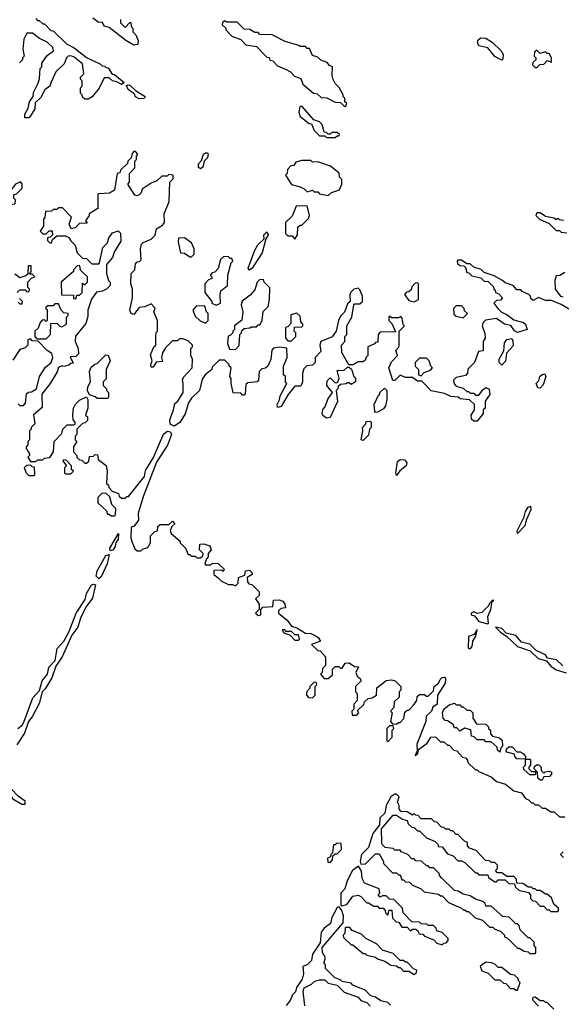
# Model space of a CAD drawing. Extents: x 2769579 to 2883812, y 684207 to 828660.
# Tile 202 of 256: x 2785234 to 2788325, y 760130 to 765754. Entities that reach past the tile are written whole.
import ezdxf

# ---------------------------------------------------------------- set-up
doc = ezdxf.new("R2010")
doc.units = 0

msp = doc.modelspace()

# ---------------------------------------------------------------- linework, layer by layer
at = {"layer": '0CON02XD'}
for points in [[(2785325, 765760), (2785335, 765750), (2785345, 765750), (2785365, 765730), (2785375, 765730), (2785411.7, 765691.7), (2785425, 765690), (2785500, 765615), (2785545, 765592.5), (2785615, 765537.5), (2785695, 765500), (2785705, 765490), (2785718.3, 765488.3), (2785725, 765480), (2785738.3, 765478.3), (2785761.7, 765441.7), (2785775, 765440), (2785830, 765395), (2785815, 765383.8), (2785788.8, 765398.8), (2785764.1, 765404.1), (2785745, 765422.5), (2785715, 765422.5), (2785687, 765363), (2785646.4, 765313.6), (2785625, 765300), (2785605, 765300), (2785591.7, 765311.7), (2785590, 765325), (2785580, 765335), (2785580, 765365), (2785590, 765375), (2785590, 765405), (2785580, 765415), (2785580, 765425), (2785600, 765445), (2785591.7, 765501.7), (2785545, 765540), (2785525, 765546.7), (2785510, 765545), (2785500, 765535), (2785488.3, 765501.7), (2785440, 765455), (2785413.6, 765396.4), (2785406.4, 765373.6), (2785377, 765353), (2785355, 765310), (2785321.7, 765278.3), (2785320, 765245), (2785296.1, 765203.9), (2785285, 765192.5), (2785263, 765193), (2785262.5, 765215), (2785281.7, 765248.3), (2785290, 765285), (2785310, 765315), (2785313, 765337), (2785339.3, 765390.7), (2785347, 765417), (2785350, 765475), (2785360, 765485), (2785360, 765505), (2785390.7, 765549.3), (2785427.5, 765575), (2785422.5, 765595), (2785390, 765625), (2785346.4, 765646.4), (2785307, 765677), (2785275, 765677.5), (2785257, 765643), (2785252.5, 765585), (2785260, 765545), (2785250, 765535), (2785250, 765525), (2785233, 765507)], [(2785810, 765755), (2785810, 765735), (2785835, 765710), (2785861.7, 765738.3), (2785868.3, 765738.3), (2785870, 765715), (2785880, 765705), (2785880, 765685), (2785897, 765667), (2785910, 765635), (2785908.3, 765611.7), (2785885, 765607.5), (2785840, 765635), (2785745, 765710), (2785717, 765717), (2785705, 765740), (2785685, 765737.5), (2785651.7, 765761.7)], [(2787095, 765260), (2787100, 765275), (2787090, 765285), (2787090, 765305), (2787080, 765315), (2787080, 765325), (2787057, 765367), (2787035, 765390), (2787023, 765413), (2787017.5, 765435), (2787020, 765485), (2787001.7, 765491.7), (2786988.3, 765508.3), (2786951.7, 765521.7), (2786935, 765540), (2786905, 765550), (2786888.3, 765588.3), (2786875, 765590), (2786865, 765600), (2786835, 765600), (2786827, 765607), (2786748.3, 765628.3), (2786675, 765667.5), (2786605, 765670), (2786595, 765680), (2786575, 765680), (2786547, 765697), (2786515, 765700), (2786475, 765740), (2786415, 765740), (2786405, 765747.5), (2786391.7, 765738.3), (2786390, 765725), (2786410, 765705), (2786410, 765695), (2786445, 765660), (2786495, 765640), (2786525, 765610), (2786585, 765600), (2786645, 765540), (2786658.3, 765538.3), (2786661.7, 765521.7), (2786678.3, 765518.3), (2786705, 765490), (2786755, 765470), (2786780, 765455), (2786801.7, 765431.7), (2786838.3, 765418.3), (2786850, 765385), (2786910, 765335), (2786930.7, 765330.7), (2786955, 765310), (2786987, 765307), (2787035, 765282.5), (2787065, 765280), (2787085, 765260), (2787095, 765260)], [(2787985, 765522.5), (2787945, 765543.3), (2787905, 765592.5), (2787854.1, 765604.1), (2787846.7, 765625), (2787851.2, 765638.8), (2787865, 765650), (2787895, 765647.5), (2787930, 765625), (2787982.5, 765575), (2787992.5, 765555), (2787991.7, 765528.3), (2787985, 765522.5)], [(2788185, 765480), (2788201.7, 765498.3), (2788225, 765500), (2788245, 765520), (2788268.3, 765511.7), (2788270, 765535), (2788255, 765560), (2788245, 765560), (2788235, 765570), (2788205, 765560), (2788185, 765580), (2788171.7, 765568.3), (2788170, 765545), (2788180, 765535), (2788180, 765525), (2788161.7, 765508.3), (2788160, 765495), (2788175, 765480), (2788185, 765480)], [(2785915, 765302.5), (2785895, 765312.5), (2785888.8, 765328.8), (2785853.3, 765355), (2785842.5, 765377.5), (2785855, 765382.5), (2785865, 765377.5), (2785895, 765350), (2785950, 765315), (2785945, 765303.3), (2785915, 765302.5)], [(2787035, 765080), (2787045, 765090), (2787055, 765090), (2787058.3, 765098.3), (2787045, 765110), (2787015, 765110), (2787005, 765100), (2786995, 765100), (2786985, 765110), (2786971.7, 765111.7), (2786960, 765155), (2786945, 765170), (2786911.7, 765181.7), (2786845, 765260), (2786831.7, 765258.3), (2786827.5, 765225), (2786835, 765200), (2786885, 765160), (2786898.3, 765158.3), (2786915, 765120), (2786945, 765090), (2786975, 765090), (2786985, 765080), (2787035, 765080)], [(2787948.3, 764208.3), (2787950, 764195), (2787968.3, 764188.3), (2787990, 764165), (2787978.3, 764151.7), (2787955, 764150), (2787940, 764135), (2787962.5, 764105), (2787983.8, 764083.8), (2788015, 764070), (2788055, 764040), (2788110, 764025), (2788120, 764015), (2788130, 763985), (2788075, 763967.5), (2788057, 763977), (2788037, 764007), (2788000, 764015), (2787955, 764047.5), (2787893, 764037), (2787880, 764025), (2787872.5, 764005), (2787888.3, 763961.7), (2787890, 763935), (2787880, 763915), (2787878.3, 763861.7), (2787851.7, 763858.3), (2787830, 763795), (2787791.7, 763758.3), (2787790, 763735), (2787778.3, 763721.7), (2787725, 763710), (2787710, 763695), (2787713, 763673), (2787725, 763660), (2787765, 763650), (2787785, 763630), (2787795, 763630), (2787805, 763620), (2787825, 763620), (2787835, 763610), (2787855, 763610), (2787878.3, 763641.7), (2787895, 763653.3), (2787913.6, 763643.6), (2787916.4, 763613.6), (2787890, 763575), (2787890, 763535), (2787880, 763525), (2787880, 763505), (2787845, 763460), (2787825, 763460), (2787813, 763473), (2787810, 763495), (2787830, 763525), (2787830, 763555), (2787801.7, 763581.7), (2787748.3, 763588.3), (2787737, 763597), (2787695, 763602.5), (2787659.3, 763619.3), (2787583, 763633), (2787528.3, 763688.3), (2787505, 763690), (2787475, 763710), (2787435, 763710), (2787405, 763722.5), (2787375, 763692.5), (2787363.6, 763693.6), (2787340, 763765), (2787355, 763800), (2787390, 763835), (2787380, 763865), (2787397, 763883), (2787400, 763895), (2787400, 763975), (2787430, 764005), (2787422.5, 764012.5), (2787417, 764047), (2787408.3, 764058.3), (2787395, 764050), (2787355, 764050), (2787345, 764060), (2787340, 764055), (2787340, 764035), (2787358.3, 764018.3), (2787378.3, 763971.7), (2787291.7, 763968.3), (2787280, 763955), (2787278.3, 763911.7), (2787265, 763910), (2787258.3, 763901.7), (2787220, 763885), (2787220, 763835), (2787210, 763825), (2787208.3, 763811.7), (2787195, 763800), (2787165, 763800), (2787137, 763783), (2787111.7, 763781.7), (2787073, 763853), (2787070, 763895), (2787090, 763915), (2787090, 763945), (2787100, 763955), (2787100, 764005), (2787130, 764055), (2787140, 764125), (2787145, 764130), (2787175, 764130), (2787190, 764145), (2787190, 764175), (2787175, 764210), (2787165, 764220), (2787140, 764215), (2787123, 764197), (2787118.3, 764181.7), (2787120, 764145), (2787105, 764130), (2787087, 764083), (2787065, 764060), (2787052.5, 764035), (2787040, 763975), (2787016.7, 763943.3), (2786952.5, 763915), (2786947.5, 763895), (2786951.7, 763858.3), (2786920, 763825), (2786920, 763795), (2786905, 763780), (2786873, 763777), (2786855, 763760), (2786847.5, 763735), (2786847.5, 763685), (2786840, 763665), (2786835, 763660), (2786805, 763660), (2786766.4, 763613.6), (2786726.7, 763545), (2786715, 763540), (2786705, 763540), (2786702.5, 763555), (2786717, 763583), (2786720, 763605), (2786757.5, 763675), (2786750, 763685), (2786750, 763715), (2786740, 763725), (2786740, 763775), (2786760, 763825), (2786758.3, 763878.3), (2786715, 763882.5), (2786681.7, 763878.3), (2786673, 763867), (2786666.4, 763813.6), (2786650, 763775), (2786637, 763763), (2786615, 763760), (2786600, 763745), (2786597.5, 763695), (2786590, 763685), (2786535, 763680), (2786525, 763670), (2786520, 763615), (2786515, 763610), (2786505, 763610), (2786495, 763620), (2786453, 763623), (2786440, 763675), (2786440, 763705), (2786432.5, 763715), (2786440, 763765), (2786430, 763775), (2786430, 763785), (2786411.7, 763801.7), (2786405, 763810), (2786371.7, 763808.3), (2786331.7, 763768.3), (2786330, 763755), (2786292.5, 763725), (2786275, 763700), (2786260, 763635), (2786215, 763592.5), (2786196.7, 763565), (2786178, 763502), (2786147.3, 763452.7), (2786115, 763432.5), (2786093.2, 763443.2), (2786090.8, 763469.2), (2786112.5, 763525), (2786118.3, 763561.7), (2786136.7, 763575), (2786165.8, 763625), (2786167.5, 763675), (2786162.5, 763695), (2786168.3, 763711.7), (2786217.5, 763765), (2786220, 763815), (2786210, 763835), (2786210, 763875), (2786220, 763885), (2786220, 763895), (2786195, 763920), (2786165, 763930), (2786145, 763930), (2786135, 763920), (2786105, 763920), (2786065, 763880), (2786048.3, 763851.7), (2786042.5, 763825), (2786048.3, 763801.7), (2786013, 763797), (2785995, 763770), (2785985, 763770), (2785982.5, 763785), (2785990, 763805), (2785980.7, 763839.3), (2786000, 763885), (2786010, 763895), (2786010, 763945), (2786013, 763967), (2786020, 763975), (2786020, 764035), (2786000, 764085), (2786007, 764107), (2785985, 764130), (2785947, 764113), (2785915, 764110), (2785885, 764070), (2785870, 764075), (2785862.5, 764095), (2785877.5, 764165), (2785877.5, 764215), (2785867.5, 764245), (2785870, 764305), (2785890, 764325), (2785895, 764360), (2785905, 764370), (2785918.3, 764371.7), (2785927, 764383), (2785922.5, 764445), (2785928.3, 764471.7), (2785938.3, 764481.7), (2785985, 764500), (2786007, 764523), (2786015, 764560), (2786049.3, 764580.7), (2786060, 764595), (2786057.5, 764645), (2786087.5, 764715), (2786090, 764825), (2786110, 764845), (2786110, 764865), (2786085, 764870), (2786075, 764860), (2786045, 764860), (2786017, 764833), (2785985, 764820), (2785933.6, 764786.4), (2785926.1, 764763.9), (2785915, 764752.5), (2785905, 764747.5), (2785891.7, 764751.7), (2785850, 764815), (2785860, 764825), (2785860, 764875), (2785891.7, 764908.3), (2785890, 764945), (2785900, 764955), (2785900, 764975), (2785907.5, 764985), (2785895, 765000), (2785885, 765000), (2785875, 764990), (2785870, 764965), (2785850, 764945), (2785848.3, 764931.7), (2785810, 764895), (2785805, 764880), (2785790, 764875), (2785775, 764780), (2785747, 764763), (2785685, 764760), (2785680, 764755), (2785680, 764675), (2785630, 764645), (2785630, 764635), (2785610, 764605), (2785618.3, 764591.7), (2785575, 764590), (2785550, 764565), (2785528.3, 764558.3), (2785516.7, 764585), (2785530, 764625), (2785478.3, 764678.3), (2785455, 764680), (2785445, 764670), (2785425, 764670), (2785415, 764660), (2785381.7, 764658.3), (2785377, 764623), (2785370, 764615), (2785370, 764575), (2785350, 764545), (2785365, 764530), (2785385, 764530), (2785401.7, 764548.3), (2785418.3, 764548.3), (2785420, 764525), (2785408.3, 764511.7), (2785391.7, 764508.3), (2785391.7, 764491.7), (2785405, 764480), (2785415, 764480), (2785421.7, 764498.3), (2785445, 764520), (2785495, 764520), (2785515, 764510), (2785525, 764490), (2785550, 764465), (2785561.7, 764421.7), (2785591.7, 764391.7), (2785615, 764390), (2785645, 764360), (2785685, 764360), (2785690, 764365), (2785708.3, 764451.7), (2785735, 764480), (2785743, 764507), (2785763.3, 764536.7), (2785795, 764547.5), (2785810, 764535), (2785811.7, 764488.3), (2785775, 764430), (2785762.5, 764395), (2785730, 764355), (2785730, 764305), (2785740, 764265), (2785750, 764255), (2785750, 764235), (2785730, 764215), (2785707, 764203), (2785673, 764197), (2785643, 764157), (2785622.5, 764095), (2785621.7, 764058.3), (2785611.7, 764018.3), (2785553, 763947), (2785550, 763915), (2785567.5, 763875), (2785570, 763845), (2785555, 763830), (2785521.7, 763828.3), (2785538.3, 763791.7), (2785525, 763790), (2785515, 763780), (2785485, 763772.5), (2785475, 763777.5), (2785455, 763767.5), (2785447, 763743), (2785407.5, 763675), (2785360, 763615), (2785361.7, 763538.3), (2785313, 763497), (2785320, 763445), (2785300, 763425), (2785300, 763415), (2785290, 763405), (2785290, 763355), (2785280, 763345), (2785280, 763325), (2785270, 763315), (2785270, 763305), (2785290, 763275), (2785290, 763265), (2785280, 763255), (2785295, 763230), (2785325, 763230), (2785335, 763240), (2785365, 763240), (2785375, 763250), (2785405, 763252.5), (2785427.5, 763285), (2785430, 763345), (2785475, 763390), (2785480, 763415), (2785505, 763440), (2785545, 763440), (2785550, 763445), (2785550, 763455), (2785538.3, 763468.3), (2785536.7, 763495), (2785540, 763535), (2785553, 763557), (2785575, 763580), (2785615, 763600), (2785622.5, 763585), (2785622.5, 763535), (2785610, 763495), (2785620, 763485), (2785620, 763465), (2785608.3, 763451.7), (2785591.7, 763448.3), (2785560, 763415), (2785560, 763385), (2785550, 763375), (2785550, 763355), (2785560, 763345), (2785540, 763315), (2785540, 763285), (2785560, 763265), (2785560, 763255), (2785575, 763240), (2785588.3, 763238.3), (2785605, 763220), (2785615, 763220), (2785628.3, 763231.7), (2785631.7, 763258.3), (2785655, 763260), (2785665, 763270), (2785678.3, 763268.3), (2785681.7, 763241.7), (2785727, 763207), (2785732.5, 763175), (2785730, 763105), (2785740, 763095), (2785741.7, 763081.7), (2785761.7, 763061.7), (2785798.3, 763048.3), (2785801.7, 763031.7), (2785815, 763020), (2785835, 763020), (2785845, 763030), (2785855, 763030), (2785946.2, 763145), (2785951.9, 763178.1), (2785997.1, 763252.9), (2786054.2, 763385.8), (2786075, 763404), (2786095, 763400), (2786100, 763385), (2786077.1, 763322.9), (2786014.3, 763225.7), (2785940, 763035), (2785910, 762935), (2785912.5, 762895), (2785885, 762860), (2785870, 762855), (2785867.5, 762795), (2785873, 762773), (2785891.7, 762731.7), (2785905, 762720), (2785925, 762720), (2785935, 762730), (2785965, 762740), (2785980, 762765), (2785980, 762805), (2786005, 762830), (2786020, 762835), (2786021.7, 762858.3), (2786035, 762870), (2786085, 762870), (2786105, 762890), (2786120, 762875), (2786101.7, 762858.3), (2786093, 762837), (2786098.3, 762818.3), (2786150, 762775), (2786150, 762765), (2786180, 762735), (2786195, 762700), (2786205, 762700), (2786215, 762690), (2786235, 762690), (2786245, 762680), (2786265, 762680), (2786278.3, 762691.7), (2786280, 762705), (2786260, 762725), (2786261.7, 762758.3), (2786285, 762760), (2786319.3, 762749.3), (2786327.5, 762725), (2786310, 762705), (2786310, 762685), (2786300, 762675), (2786290, 762645), (2786295, 762640), (2786325, 762640), (2786335, 762650), (2786367, 762647), (2786400, 762615), (2786395, 762602.5), (2786385, 762610), (2786341.7, 762608.3), (2786342.5, 762585), (2786366.4, 762566.4)], [(2786265, 764902.5), (2786255, 764910), (2786255, 764930), (2786270.7, 764949.3), (2786283.3, 764985), (2786295, 764993.3), (2786305, 764992.5), (2786310, 764985), (2786305.9, 764964.1), (2786287.5, 764945), (2786278.3, 764911.7), (2786265, 764902.5)], [(2786995, 764750), (2787013, 764767), (2787058.3, 764781.7), (2787072.5, 764815), (2787071.7, 764841.7), (2787060, 764855), (2787057, 764877), (2787007, 764917), (2786935, 764942.5), (2786905, 764940), (2786895, 764950), (2786845, 764950), (2786810, 764940), (2786798.3, 764921.7), (2786781.7, 764918.3), (2786761.7, 764898.3), (2786760, 764875), (2786750, 764865), (2786785, 764813.3), (2786835, 764800), (2786858.3, 764788.3), (2786875, 764770), (2786905, 764780), (2786915, 764770), (2786935, 764770), (2786945, 764760), (2786995, 764750)], [(2785155, 764670), (2785181.7, 764698.3), (2785208.3, 764701.7), (2785210, 764725), (2785200, 764735), (2785200, 764755), (2785215, 764760), (2785248.3, 764791.7), (2785247, 764817), (2785238.3, 764828.3), (2785210, 764815), (2785178.3, 764771.7), (2785141.7, 764758.3), (2785150, 764745), (2785150, 764705), (2785140, 764695), (2785140, 764675), (2785155, 764670)], [(2786805, 764500), (2786820, 764525), (2786821.7, 764568.3), (2786835, 764580), (2786845, 764580), (2786881.7, 764618.3), (2786887.5, 764635), (2786875, 764690), (2786811.7, 764688.3), (2786788.3, 764631.7), (2786750, 764595), (2786751.7, 764531.7), (2786765, 764520), (2786788.3, 764518.3), (2786805, 764500)], [(2788337, 764607), (2788315, 764610), (2788305, 764620), (2788295, 764610), (2788285, 764620), (2788235, 764630), (2788205, 764650), (2788185, 764650), (2788180, 764635), (2788200, 764615), (2788255, 764590), (2788295, 764550), (2788315, 764550), (2788325, 764540), (2788357, 764537)], [(2786215, 764400), (2786230, 764415), (2786230, 764445), (2786215, 764480), (2786175, 764507.5), (2786140, 764505), (2786137.5, 764485), (2786151.7, 764421.7), (2786175, 764420), (2786205, 764400), (2786215, 764400)], [(2786545, 764322.5), (2786537.5, 764335), (2786575, 764437.5), (2786592.7, 764467.3), (2786628.3, 764501.7), (2786626.7, 764525), (2786645, 764542.5), (2786652.5, 764525), (2786638.3, 764501.7), (2786617.1, 764422.9), (2786560, 764335), (2786545, 764322.5)], [(2786355, 764122.5), (2786380, 764135), (2786377.5, 764185), (2786382.5, 764205), (2786420, 764235), (2786422.5, 764295), (2786440, 764365), (2786450, 764375), (2786445, 764390), (2786435, 764390), (2786425, 764400), (2786398.3, 764401.7), (2786380, 764385), (2786367, 764333), (2786348.3, 764311.7), (2786331.7, 764308.3), (2786320, 764295), (2786330, 764285), (2786330, 764275), (2786311.7, 764268.3), (2786290, 764245), (2786290, 764195), (2786330, 764145), (2786330, 764135), (2786355, 764122.5)], [(2785220, 764195), (2785235, 764210), (2785265, 764210), (2785275, 764200), (2785288.3, 764201.7), (2785290, 764215), (2785280, 764225), (2785280, 764255), (2785301.7, 764278.3), (2785320, 764285), (2785305, 764300), (2785290, 764300), (2785300, 764315), (2785298.3, 764348.3), (2785281.7, 764348.3), (2785280, 764300), (2785268.3, 764291.7), (2785235, 764280), (2785205, 764300)], [(2785555, 764160), (2785560, 764180), (2785575, 764180), (2785590, 764195), (2785591.7, 764248.3), (2785605, 764240), (2785620, 764255), (2785620, 764285), (2785581.7, 764321.7), (2785575, 764350), (2785561.7, 764348.3), (2785540, 764325), (2785540, 764315), (2785470, 764255), (2785471.7, 764181.7), (2785540, 764180), (2785541.7, 764161.7), (2785555, 764160)], [(2788375, 764097.5), (2788325, 764127.5), (2788269.3, 764149.3), (2788235, 764150), (2788195, 764167.5), (2788165, 764150), (2788151.7, 764161.7), (2788150, 764175), (2788140, 764185), (2788101.7, 764201.7), (2788095, 764210), (2788071.7, 764211.7), (2788050, 764235), (2788005, 764250), (2787990, 764265), (2787941.7, 764291.7), (2787885, 764310), (2787867, 764327), (2787825, 764340), (2787805, 764360), (2787785, 764360), (2787755, 764380), (2787735, 764380), (2787730, 764375), (2787731.7, 764361.7), (2787745, 764350), (2787768.3, 764348.3), (2787777.5, 764337.5), (2787785, 764310), (2787797, 764307), (2787815, 764290), (2787865, 764280), (2787885, 764260), (2787908.3, 764258.3), (2787938.3, 764228.3), (2787940, 764215), (2787948.3, 764208.3)], [(2786465, 763870), (2786487, 763893), (2786490, 763955), (2786500, 763965), (2786501.7, 763978.3), (2786515, 763990), (2786547, 763993), (2786555, 764000), (2786585, 764000), (2786595, 764010), (2786605, 764010), (2786617.5, 764035), (2786623, 764087), (2786652.5, 764115), (2786660, 764155), (2786661.7, 764221.7), (2786630, 764255), (2786625, 764270), (2786603, 764267), (2786590, 764255), (2786575, 764210), (2786549.3, 764180.7), (2786503.9, 764146.1), (2786497.5, 764125), (2786507.5, 764085), (2786501.7, 764038.3), (2786460, 764005), (2786460, 763985), (2786450, 763975), (2786450, 763965), (2786435, 763950), (2786423, 763947), (2786420, 763905), (2786431.7, 763871.7), (2786465, 763870)], [(2788345, 764310), (2788317, 764293), (2788295, 764290), (2788287.5, 764265), (2788290, 764215), (2788320, 764175), (2788335, 764170)], [(2787485, 764142.5), (2787510, 764155), (2787510, 764245), (2787505, 764250), (2787491.7, 764248.3), (2787471.7, 764228.3), (2787468.3, 764211.7), (2787455, 764200), (2787441.7, 764198.3), (2787430, 764185), (2787455, 764150), (2787485, 764142.5)], [(2785225, 764140), (2785235, 764130), (2785248.3, 764131.7), (2785250, 764145), (2785231.7, 764161.7)], [(2785385, 763930), (2785410, 763955), (2785411.7, 764018.3), (2785445, 764020), (2785463, 764003), (2785475, 764000), (2785500, 764015), (2785500, 764055), (2785510, 764065), (2785510, 764075), (2785485, 764080), (2785470, 764095), (2785455, 764130), (2785435, 764130), (2785425, 764120), (2785395, 764120), (2785381.7, 764108.3), (2785390, 764095), (2785390, 764035), (2785385, 764030), (2785375, 764040), (2785361.7, 764038.3), (2785350, 764025), (2785338.3, 763991.7), (2785320, 763975), (2785320, 763945), (2785331.7, 763931.7), (2785385, 763930)], [(2786295, 764020), (2786310, 764035), (2786310, 764075), (2786300, 764085), (2786290, 764115), (2786285, 764120), (2786241.7, 764118.3), (2786222.5, 764095), (2786235, 764060), (2786263, 764033), (2786295, 764020)], [(2787765, 764050), (2787790, 764075), (2787771.7, 764091.7), (2787770, 764105), (2787755, 764120), (2787725, 764120), (2787710, 764105), (2787711.7, 764071.7), (2787725, 764060), (2787765, 764050)], [(2786785, 763920), (2786810, 763945), (2786810, 763965), (2786800, 763975), (2786801.7, 763998.3), (2786845, 764000), (2786850, 764005), (2786850, 764015), (2786838.3, 764028.3), (2786835, 764060), (2786815, 764077.5), (2786781.7, 764068.3), (2786781.7, 764018.3), (2786765, 764000), (2786750, 763995), (2786750, 763935), (2786765, 763920), (2786785, 763920)], [(2787985, 763780), (2787970, 763795), (2787970, 763815), (2787997.5, 763862.5), (2788001.2, 763908.8), (2788015, 763927.5), (2788042.5, 763932.5), (2788049.3, 763919.3), (2788049.5, 763890.5), (2788011.7, 763848.3), (2788007, 763803), (2787985, 763780)], [(2785255, 763550), (2785267, 763563), (2785273, 763617), (2785283, 763627), (2785301.7, 763628.3), (2785330, 763645), (2785347.5, 763715), (2785380.7, 763769.3), (2785413.3, 763795), (2785422.5, 763825), (2785416.4, 763846.4), (2785390, 763865), (2785338.3, 763918.3), (2785305, 763920), (2785295, 763930), (2785280, 763925), (2785280, 763895), (2785265, 763880), (2785235, 763870), (2785195, 763810)], [(2785735, 763590), (2785675, 763590), (2785665, 763600), (2785631.7, 763611.7), (2785620, 763635), (2785623, 763657), (2785637.5, 763685), (2785632.5, 763745), (2785641.7, 763768.3), (2785663, 763787), (2785675, 763790), (2785725, 763840), (2785738.3, 763838.3), (2785750, 763805), (2785727.5, 763755), (2785727, 763703), (2785710, 763685), (2785710, 763665), (2785730, 763645), (2785730, 763635), (2785740, 763625), (2785740, 763595), (2785735, 763590)], [(2787525, 763720), (2787541.7, 763738.3), (2787578.3, 763751.7), (2787590, 763765), (2787580, 763775), (2787570, 763805), (2787555, 763820), (2787515, 763820), (2787490, 763795), (2787490, 763775), (2787510, 763755), (2787510, 763725), (2787525, 763720)], [(2786985, 763477.5), (2786963.6, 763493.6), (2786960, 763505), (2786963, 763527), (2786976.7, 763543.3), (2786993, 763587), (2787020, 763625), (2786987.5, 763665), (2786988.3, 763691.7), (2787005, 763707.5), (2787035, 763680), (2787048.3, 763681.7), (2787057.5, 763705), (2787045, 763750), (2787085, 763752.5), (2787105, 763770), (2787115, 763770), (2787127, 763757), (2787140, 763715), (2787150, 763705), (2787150, 763685), (2787125, 763670), (2787115, 763680), (2787105, 763680), (2787097, 763673), (2787065, 763670), (2787051.7, 763658.3), (2787050, 763645), (2787040, 763635), (2787047, 763573), (2787005, 763482.5), (2786985, 763477.5)], [(2788205, 763650), (2788191.7, 763651.7), (2788182.5, 763675), (2788196.7, 763693.3), (2788202.5, 763715), (2788215, 763727.5), (2788231.7, 763731.7), (2788237.5, 763715), (2788221.7, 763668.3), (2788205, 763650)], [(2787265, 763510), (2787260, 763515), (2787257.5, 763555), (2787281.7, 763608.3), (2787290, 763615), (2787290, 763625), (2787315, 763650), (2787330, 763635), (2787330, 763585), (2787321.7, 763548.3), (2787309.3, 763530.7), (2787275, 763512.5), (2787265, 763510)], [(2785225, 763560), (2785235, 763550), (2785255, 763550)], [(2787195, 763350), (2787182.5, 763355), (2787192.5, 763405), (2787190, 763425), (2787210, 763445), (2787211.7, 763458.3), (2787235, 763460), (2787240, 763455), (2787240, 763425), (2787230, 763415), (2787225, 763380), (2787195, 763350)], [(2785315, 763150), (2785320, 763155), (2785318.3, 763198.3), (2785305, 763200), (2785295, 763210), (2785271.7, 763208.3), (2785260, 763195), (2785270, 763165), (2785285, 763150), (2785315, 763150)], [(2785525, 763160), (2785540, 763175), (2785530, 763185), (2785530, 763205), (2785498.3, 763238.3), (2785485, 763240), (2785480, 763235), (2785500, 763205), (2785490, 763195), (2785490, 763165), (2785495, 763160), (2785525, 763160)], [(2787385, 763150), (2787380, 763165), (2787389.3, 763230.7), (2787405, 763241.2), (2787430.7, 763240.7), (2787442.5, 763225), (2787440, 763205), (2787403.3, 763176.7), (2787385, 763150)], [(2785775, 762920), (2785780, 762925), (2785781.7, 762961.7), (2785760, 762985), (2785748.3, 763028.3), (2785725, 763050), (2785701.7, 763048.3), (2785680, 763025), (2785680, 762995), (2785728.3, 762948.3), (2785735, 762930), (2785745, 762930), (2785755, 762920), (2785775, 762920)], [(2788075, 762820), (2788073.3, 762835), (2788113.8, 762915), (2788120, 762945), (2788135, 762968.8), (2788150, 762975), (2788152, 762955), (2788124, 762896), (2788116.4, 762863.6), (2788075, 762820)], [(2785750, 762720), (2785748.8, 762735), (2785798.3, 762818.3), (2785796, 762785), (2785782.5, 762767.5), (2785778, 762745), (2785765, 762723.3), (2785750, 762720)], [(2785685, 762560), (2785670, 762575), (2785676.2, 762605), (2785725, 762692.5), (2785745, 762700), (2785733.8, 762645), (2785699.2, 762570.8), (2785685, 762560)], [(2786366.4, 762566.4), (2786385, 762547.5), (2786425, 762527.5), (2786447.5, 762527.5), (2786465, 762520), (2786480, 762535), (2786481.7, 762568.3), (2786518.3, 762581.7), (2786523.3, 762606.7), (2786545, 762610), (2786560, 762595), (2786560, 762585), (2786531.7, 762568.3), (2786533, 762543), (2786541.7, 762531.7), (2786558.3, 762528.3), (2786600, 762485), (2786600, 762465), (2786580, 762445), (2786600, 762415), (2786600, 762385), (2786580, 762365), (2786595, 762350), (2786610, 762355), (2786610, 762385), (2786621.7, 762398.3), (2786678.3, 762401.7), (2786681.7, 762438.3), (2786715, 762440), (2786735, 762432.5), (2786747.5, 762415), (2786750, 762395), (2786725, 762390), (2786711.7, 762378.3), (2786710, 762365), (2786760, 762325), (2786785, 762290), (2786815, 762280), (2786865, 762250), (2786895, 762247.5), (2786925, 762232.5), (2786937.5, 762225), (2786950, 762205), (2786900, 762185), (2786935, 762150), (2786948.3, 762148.3), (2786980, 762115), (2786980, 762065), (2786961.7, 762048.3), (2786960, 762025), (2786950, 762015), (2786971.7, 761991.7), (2786995, 761990), (2787018.3, 762011.7), (2787020, 762045), (2787035, 762060), (2787055, 762060), (2787065, 762050), (2787075, 762050), (2787091.7, 762078.3), (2787115, 762080), (2787145, 762060), (2787168.3, 762058.3), (2787152.5, 762025), (2787160, 762005), (2787178.3, 761988.3), (2787180, 761975), (2787150, 761945), (2787150, 761915), (2787160, 761905), (2787160, 761865), (2787140, 761845), (2787140, 761815), (2787130, 761805), (2787131.7, 761781.7), (2787158.3, 761781.7), (2787170, 761795), (2787161.7, 761808.3), (2787198.3, 761841.7), (2787201.7, 761858.3), (2787223, 761877), (2787245, 761880), (2787270, 761895), (2787271.7, 761938.3), (2787325, 761980), (2787355, 761982.5), (2787377, 761977), (2787410, 761945), (2787410, 761925), (2787400, 761915), (2787400, 761885), (2787371.7, 761858.3), (2787370, 761825), (2787350, 761805), (2787360, 761795), (2787350, 761745), (2787361.7, 761731.7), (2787385, 761730), (2787395, 761740), (2787405, 761740), (2787427, 761763), (2787431.7, 761798.3), (2787445, 761810), (2787455, 761810), (2787481.7, 761838.3), (2787500, 761865), (2787501.7, 761888.3), (2787515, 761900), (2787545, 761900), (2787555, 761890), (2787565, 761890), (2787595, 761920), (2787600, 761945), (2787623.3, 761965), (2787634.2, 761985.8), (2787645, 761996.7), (2787658.3, 761998.3), (2787665, 761990), (2787663.1, 761965), (2787618, 761895), (2787615.8, 761844.2), (2787592.3, 761827.7), (2787583.8, 761805), (2787554, 761776), (2787551.2, 761745), (2787500, 761615), (2787501.7, 761578.3), (2787491.7, 761551.7), (2787507, 761563), (2787510, 761585), (2787559.3, 761620.7), (2787580, 761655), (2787607, 761657), (2787635, 761630), (2787655, 761630), (2787675, 761610), (2787685, 761610), (2787711.7, 761581.7), (2787728.3, 761578.3), (2787761.7, 761541.7), (2787778.3, 761538.3), (2787790, 761525), (2787791.7, 761511.7), (2787835, 761470), (2787845, 761470), (2787855, 761460), (2787925, 761430), (2787955, 761402.5), (2788007, 761387), (2788055, 761350), (2788097, 761337), (2788120, 761305), (2788138.3, 761298.3), (2788155, 761280), (2788165, 761280), (2788175, 761270), (2788195, 761270), (2788215, 761250), (2788235, 761250), (2788265, 761230), (2788285, 761230), (2788315, 761200), (2788345, 761200)], [(2785222.5, 761705), (2785247.5, 761725), (2785258, 761742), (2785309.3, 761880.7), (2785346.7, 761923.3), (2785362, 761978), (2785393.3, 762015), (2785400, 762055), (2785436.4, 762093.6), (2785448.3, 762161.7), (2785486, 762204), (2785513.9, 762256.1), (2785556.1, 762363.9), (2785608.3, 762441.7), (2785614.2, 762475.8), (2785643.3, 762525), (2785655, 762530), (2785666.7, 762525), (2785649.5, 762450.5), (2785610.8, 762399.2), (2785580, 762335), (2785565.8, 762284.2), (2785531.7, 762238.3), (2785476.2, 762115), (2785439.5, 762060.5), (2785416.2, 761995), (2785378.8, 761931.2), (2785362.5, 761915), (2785345, 761847.5), (2785305, 761772.5), (2785283.3, 761745), (2785261.2, 761678.8), (2785218.3, 761611.7)], [(2787905, 762303.3), (2787910, 762305), (2787906.2, 762345), (2787922.5, 762385), (2787930, 762430), (2787940, 762435), (2787935, 762440), (2787915, 762420), (2787910, 762405), (2787872.3, 762367.7), (2787845, 762361.2), (2787825, 762372.5), (2787810, 762365), (2787810, 762355), (2787828.8, 762348.8), (2787855, 762316.7), (2787905, 762303.3)], [(2786825, 762210), (2786830, 762215), (2786825, 762240), (2786805, 762240), (2786785, 762260), (2786755, 762260), (2786745, 762270), (2786731.7, 762268.3), (2786741.7, 762251.7), (2786778.3, 762238.3), (2786805, 762210), (2786825, 762210)], [(2787805, 762160), (2787817, 762173), (2787820, 762205), (2787837, 762233), (2787845, 762270), (2787828.3, 762241.7), (2787795, 762230), (2787793.6, 762163.6), (2787805, 762160)], [(2788333.9, 762063.9), (2788297.1, 762097.1), (2788247, 762107), (2788235, 762126.7), (2788181.2, 762151.2), (2788145, 762186.2), (2788097.7, 762197.7), (2788065.7, 762235.7), (2788010, 762250), (2787985, 762276.7), (2787950, 762285), (2787977.5, 762255), (2788015, 762230), (2788074.2, 762174.2), (2788148, 762148), (2788192.5, 762105), (2788241.2, 762091.2), (2788265, 762060.8), (2788295, 762040), (2788353.3, 762023.3)], [(2786905, 761880), (2786920, 761895), (2786920, 761945), (2786930, 761955), (2786925, 761970), (2786911.7, 761968.3), (2786890, 761945), (2786890, 761935), (2786873, 761917), (2786870, 761905), (2786870, 761895), (2786881.7, 761881.7), (2786905, 761880)], [(2787975, 761570), (2787961.7, 761581.7), (2787958.3, 761598.3), (2787925, 761630), (2787895, 761630), (2787885, 761640), (2787845, 761640), (2787828.3, 761658.3), (2787811.7, 761661.7), (2787808.3, 761698.3), (2787775, 761707.5), (2787745, 761690), (2787728.3, 761708.3), (2787715, 761710), (2787708.3, 761728.3), (2787675, 761750), (2787661.7, 761751.7), (2787650, 761765), (2787647.5, 761795), (2787653.9, 761816.1), (2787685, 761840), (2787715, 761850), (2787725, 761840), (2787745, 761840), (2787755, 761830), (2787765, 761830), (2787785, 761810), (2787805, 761810), (2787820, 761795), (2787820, 761765), (2787841.7, 761731.7), (2787895, 761730), (2787910, 761715), (2787910, 761705), (2787920, 761695), (2787920, 761675), (2787931.7, 761661.7), (2787971.7, 761651.7), (2787988.3, 761638.3), (2787990, 761605), (2787980, 761595), (2787975, 761570)], [(2787335, 761630), (2787360, 761655), (2787360, 761695), (2787370, 761705), (2787365, 761720), (2787345, 761720), (2787330, 761705), (2787330, 761635), (2787335, 761630)], [(2788120, 761530), (2788115, 761530), (2788071.7, 761531.7), (2788060, 761545), (2788058.3, 761558.3), (2788015, 761570), (2788010, 761575), (2788011.7, 761588.3), (2788025, 761600), (2788045, 761600), (2788071.7, 761571.7), (2788091.7, 761571.7), (2788110, 761560), (2788120, 761545), (2788120, 761530)], [(2788175, 761440), (2788145, 761440), (2788111.7, 761471.7), (2788110, 761485), (2788120, 761495), (2788120, 761530), (2788145, 761530), (2788150, 761525), (2788150, 761495), (2788140, 761485), (2788140, 761475), (2788155, 761460), (2788180, 761460), (2788175, 761440)], [(2788215, 761410), (2788205, 761410), (2788191.7, 761421.7), (2788190, 761455), (2788170, 761475), (2788171.7, 761488.3), (2788183, 761497), (2788197, 761497), (2788210, 761485), (2788210, 761465), (2788225, 761450), (2788232.5, 761457.5), (2788255, 761462.5), (2788270, 761455), (2788270, 761445), (2788258.3, 761431.7), (2788225, 761430), (2788215, 761410)], [(2785265, 761272.5), (2785265, 761290), (2785227, 761317), (2785185, 761360), (2785171.7, 761348.3), (2785193.6, 761303.6), (2785245, 761272.5), (2785265, 761272.5)], [(2788175, 760420), (2788180, 760425), (2788180, 760455), (2788170, 760465), (2788170, 760485), (2788145, 760510), (2788135, 760510), (2788090, 760555), (2788085, 760580), (2788075, 760590), (2788065, 760590), (2788028.3, 760628.3), (2787991.7, 760631.7), (2787925, 760690), (2787895, 760690), (2787890, 760705), (2787877, 760717), (2787835, 760730), (2787805, 760750), (2787765, 760760), (2787737, 760777), (2787715, 760780), (2787641.7, 760851.7), (2787630, 760865), (2787630, 760875), (2787595, 760910), (2787575, 760910), (2787565, 760920), (2787555, 760920), (2787527, 760947), (2787495, 760950), (2787485, 760960), (2787471.7, 760961.7), (2787450, 760985), (2787411.7, 761001.7), (2787405, 761010), (2787375, 761010), (2787365, 761020), (2787320, 761025), (2787303, 761043), (2787300, 761055), (2787298.3, 761131.7), (2787365, 761210), (2787385, 761210), (2787418.3, 761188.3), (2787445, 761180), (2787451.7, 761161.7), (2787471.7, 761141.7), (2787485, 761140), (2787505, 761120), (2787515, 761120), (2787555, 761080), (2787605, 761060), (2787620, 761045), (2787621.7, 761031.7), (2787645, 761030), (2787675, 760990), (2787708.3, 760978.3), (2787735, 760950), (2787755, 760950), (2787775, 760940), (2787835, 760880), (2787845, 760880), (2787855, 760870), (2787905, 760870), (2787910, 760855), (2787945, 760830), (2787955, 760830), (2787965, 760840), (2788005, 760840), (2788025, 760820), (2788058.3, 760818.3), (2788061.7, 760801.7), (2788081.7, 760781.7), (2788138.3, 760768.3), (2788150, 760755), (2788150, 760735), (2788161.7, 760721.7), (2788178.3, 760718.3), (2788205, 760690), (2788225, 760690), (2788245, 760670), (2788255, 760670), (2788265, 760660), (2788305, 760660), (2788310, 760665), (2788308.3, 760678.3), (2788281.7, 760701.7), (2788268.3, 760738.3), (2788245, 760760), (2788235, 760760), (2788205, 760780), (2788185, 760780), (2788175, 760790), (2788165, 760790), (2788155, 760800), (2788135, 760800), (2788105, 760820), (2788071.7, 760821.7), (2788070, 760845), (2788055, 760860), (2788015, 760860), (2787985, 760880), (2787961.7, 760881.7), (2787950, 760895), (2787960, 760905), (2787960, 760925), (2787945, 760940), (2787925, 760940), (2787915, 760950), (2787891.7, 760951.7), (2787838.3, 761008.3), (2787801.7, 761021.7), (2787790, 761035), (2787790, 761055), (2787771.7, 761061.7), (2787735, 761100), (2787725, 761100), (2787705, 761120), (2787695, 761120), (2787685, 761130), (2787665, 761130), (2787655, 761140), (2787641.7, 761141.7), (2787615, 761170), (2787601.7, 761171.7), (2787585, 761190), (2787525, 761190), (2787508.3, 761208.3), (2787495, 761210), (2787485, 761220), (2787475, 761210), (2787445, 761230), (2787411.7, 761231.7), (2787400, 761245), (2787400, 761265), (2787390, 761285), (2787400, 761315), (2787385, 761330), (2787375, 761330), (2787352.5, 761315), (2787326.2, 761265), (2787317.5, 761222.5), (2787290, 761195), (2787287.5, 761155), (2787250, 761105), (2787224, 761025), (2787184.2, 760985), (2787176.2, 760945), (2787180, 760930), (2787208.3, 760931.7), (2787265, 760990), (2787285, 760990), (2787310, 760945), (2787310, 760935), (2787361.7, 760881.7), (2787385, 760880), (2787395, 760870), (2787405, 760870), (2787415, 760840), (2787425, 760840), (2787435, 760830), (2787458.3, 760828.3), (2787475, 760810), (2787525, 760790), (2787543, 760773), (2787625, 760760), (2787635, 760750), (2787645, 760750), (2787681.7, 760711.7), (2787755, 760680), (2787765, 760670), (2787775, 760670), (2787785, 760660), (2787795, 760660), (2787833, 760623), (2787875, 760610), (2787915, 760570), (2787935, 760570), (2787945, 760560), (2787978.3, 760548.3), (2788000, 760525), (2788000, 760515), (2788018.3, 760508.3), (2788075, 760450), (2788085, 760450), (2788113, 760433), (2788135, 760430), (2788145, 760420), (2788175, 760420)], [(2787005, 760940), (2787020, 760955), (2787021.7, 760978.3), (2787035, 760990), (2787045, 760990), (2787070, 761015), (2787068.3, 761048.3), (2787045, 761050), (2787035, 761040), (2787025, 761040), (2787020, 760995), (2787010, 760985), (2787008.3, 760971.7), (2786990, 760965), (2786991.7, 760941.7), (2787005, 760940)], [(2788335, 761000), (2788320, 760985), (2788338.3, 760968.3)], [(2787645, 760470), (2787655, 760480), (2787668.3, 760481.7), (2787680, 760495), (2787680, 760505), (2787645, 760540), (2787615, 760550), (2787610, 760565), (2787595, 760580), (2787565, 760580), (2787557, 760587), (2787525, 760590), (2787515, 760600), (2787471.7, 760601.7), (2787421.7, 760651.7), (2787418.3, 760678.3), (2787368.3, 760728.3), (2787345, 760730), (2787325, 760750), (2787305, 760750), (2787291.7, 760741.7), (2787280, 760755), (2787290, 760765), (2787285, 760790), (2787201.7, 760821.7), (2787188.3, 760848.3), (2787185, 760890), (2787168.3, 760918.3), (2787133.8, 760895), (2787102, 760835), (2787089.7, 760790.3), (2787067.5, 760765), (2787066.7, 760696.7), (2787073, 760693), (2787100.7, 760699.3), (2787135, 760747.5), (2787165, 760752.5), (2787180, 760745), (2787215, 760710), (2787225, 760710), (2787255, 760690), (2787275, 760690), (2787285, 760680), (2787308.3, 760678.3), (2787320, 760665), (2787321.7, 760651.7), (2787335, 760640), (2787341.7, 760668.3), (2787358.3, 760668.3), (2787361.7, 760621.7), (2787381.7, 760601.7), (2787398.3, 760598.3), (2787415, 760570), (2787445, 760570), (2787465, 760550), (2787475, 760560), (2787495, 760560), (2787508.3, 760548.3), (2787511.7, 760531.7), (2787535, 760530), (2787545, 760520), (2787598.3, 760498.3), (2787615, 760480), (2787645, 760470)], [(2787350, 760125), (2787335, 760140), (2787295, 760150), (2787265, 760170), (2787238.3, 760178.3), (2787205, 760210), (2787135, 760240), (2787125, 760250), (2787075, 760260), (2787065, 760270), (2787031.7, 760281.7), (2786980, 760335), (2786980, 760355), (2786970, 760365), (2786980, 760395), (2786962.5, 760425), (2786960, 760455), (2787080, 760595), (2787082.5, 760635), (2787073.3, 760665), (2787057, 760687), (2787045, 760683.3), (2787014.6, 760625.4), (2787007.8, 760592.2), (2786971.2, 760565), (2786955, 760542.5), (2786949.2, 760480.8), (2786904.4, 760415.6), (2786899.7, 760380.3), (2786875, 760356.2), (2786850, 760345), (2786852.9, 760305), (2786845.7, 760274.3), (2786814.4, 760225.6), (2786808.1, 760201.9), (2786791.4, 760185), (2786778.3, 760151.7), (2786755, 760123.3)], [(2787485, 760300), (2787498.3, 760311.7), (2787500, 760325), (2787481.7, 760331.7), (2787445, 760370), (2787435, 760370), (2787425, 760380), (2787405, 760380), (2787365, 760420), (2787305, 760440), (2787270, 760475), (2787210, 760505), (2787185, 760530), (2787131.7, 760551.7), (2787118.3, 760568.3), (2787091.7, 760568.3), (2787090, 760535), (2787080, 760525), (2787081.7, 760511.7), (2787125, 760470), (2787135, 760470), (2787195, 760420), (2787205, 760420), (2787215, 760410), (2787265, 760400), (2787275, 760390), (2787317, 760377), (2787353, 760353), (2787385, 760350), (2787395, 760340), (2787405, 760340), (2787425, 760320), (2787455, 760320), (2787485, 760300)], [(2788075, 760210), (2788090, 760255), (2788080, 760265), (2788078.3, 760278.3), (2788057, 760297), (2788035, 760300), (2787985, 760340), (2787965, 760340), (2787945, 760360), (2787927, 760367), (2787895, 760370), (2787861.7, 760348.3), (2787871.7, 760321.7), (2787908.3, 760308.3), (2787945, 760270), (2787975, 760270), (2787995, 760250), (2788008.3, 760248.3), (2788035, 760220), (2788055, 760220), (2788065, 760210), (2788075, 760210)], [(2786861.7, 760121.7), (2786852.5, 760205), (2786857.5, 760225), (2786900, 760245), (2786918.3, 760261.7), (2786945, 760270), (2786975, 760270), (2786995, 760250), (2787045, 760240), (2787085, 760200), (2787165, 760170), (2787181.7, 760151.7), (2787215, 760140), (2787235, 760120)], [(2788281.7, 760101.7), (2788245, 760140), (2788235, 760140), (2788225, 760150), (2788205, 760150), (2788175, 760170), (2788161.7, 760168.3), (2788160, 760155), (2788195, 760120)]]:
    msp.add_lwpolyline(points, dxfattribs=at)

doc.saveas('drawing.dxf')
